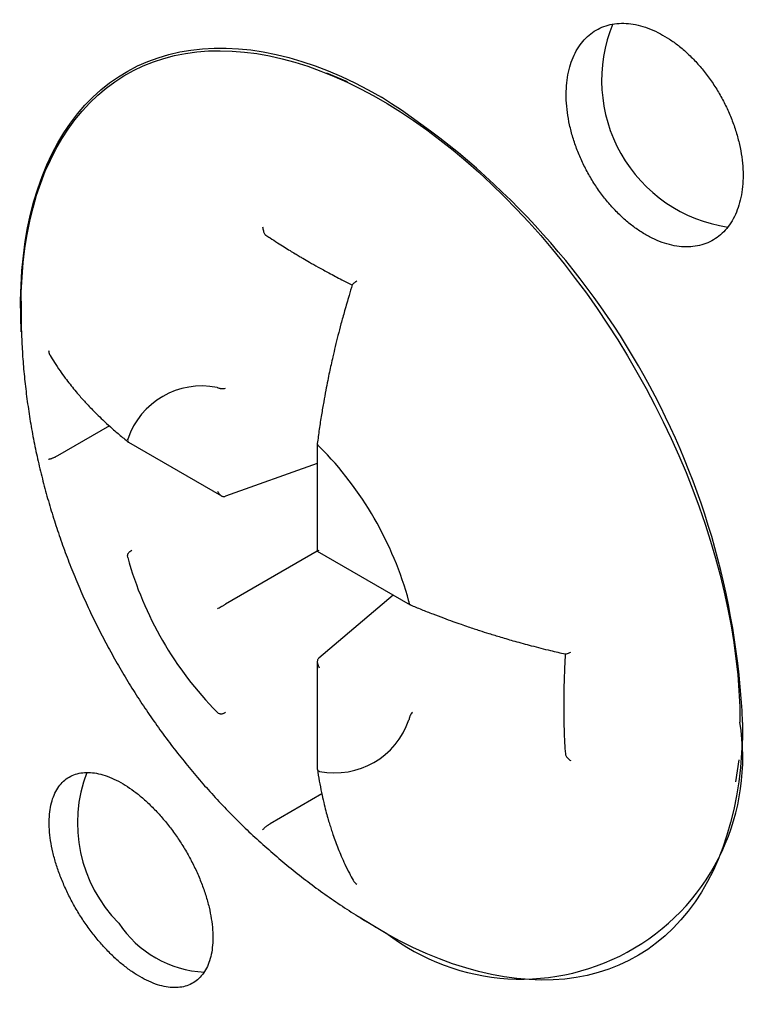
# Model space of a CAD drawing. Header units: millimetres. Extents: x 8 to 820, y 12 to 745.
# Tile 37 of 56: x 757 to 763, y 329 to 337. Entities that reach past the tile are written whole.
import ezdxf

# ---------------------------------------------------------------- set-up
doc = ezdxf.new("R2010")
doc.units = ezdxf.units.MM

msp = doc.modelspace()

# ---------------------------------------------------------------- linework, layer by layer
at = {"color": 7, "linetype": 'Continuous', "lineweight": 30}
for p, q in [((759.8553, 336.3713), (759.6826, 336.4408)), ((758.77, 333.8252), (758.7722, 333.8248)), ((757.8733, 333.5052), (757.4425, 333.2565)), ((758.0255, 333.3936), (758.0263, 333.3957)), ((758.0331, 333.3696), (758.8069, 332.9229)), ((759.604, 333.3565), (759.604, 332.4629)), ((759.6209, 333.3349), (759.6232, 333.3326)), ((757.4425, 333.2565), (757.4261, 333.2484)), ((759.604, 333.1933), (758.8391, 332.9197)), ((759.6041, 332.4627), (758.8391, 332.0211)), ((759.6041, 332.4627), (760.3779, 332.016)), ((758.0263, 332.4105), (758.0255, 332.4136)), ((760.2367, 332.0975), (759.6173, 331.5719)), ((760.3668, 332.0446), (760.3676, 332.0415)), ((759.604, 331.5424), (759.604, 330.6488)), ((758.7722, 331.1202), (758.77, 331.1225)), ((760.3676, 331.0615), (760.3668, 331.0593)), ((763.0882, 330.5415), (763.1144, 330.7258)), ((759.6231, 330.6299), (759.6209, 330.6303)), ((759.6416, 330.4424), (759.2108, 330.1937)), ((759.1956, 330.1836), (759.2108, 330.1937)), ((760.1117, 329.3217), (760.1749, 329.2864))]:
    msp.add_line(p, q, dxfattribs=at)
at = {"color": 7, "linetype": 'Continuous', "lineweight": 30, "flags": 128}
for points in [[(757.1401, 334.2889), (757.1353, 334.4204), (757.1346, 334.5496), (757.138, 334.6763), (757.1456, 334.8004), (757.1573, 334.9217), (757.1731, 335.04), (757.193, 335.1552), (757.2169, 335.2671), (757.2449, 335.3756), (757.2769, 335.4805), (757.3128, 335.5817), (757.3526, 335.679), (757.3962, 335.7724), (757.4436, 335.8615), (757.4947, 335.9465), (757.5494, 336.027), (757.6078, 336.1031), (757.6696, 336.1746), (757.7348, 336.2414), (757.8033, 336.3034), (757.875, 336.3606), (757.9499, 336.4128), (758.0277, 336.46), (758.1085, 336.5022), (758.1921, 336.5392), (758.2783, 336.571), (758.3671, 336.5976), (758.4584, 336.6189), (758.5519, 336.6349), (758.6477, 336.6456), (758.7455, 336.651), (758.8452, 336.651), (758.9467, 336.6457), (759.0499, 336.6351), (759.1545, 336.6191), (759.2605, 336.5979), (759.3677, 336.5714), (759.476, 336.5396), (759.5852, 336.5027), (759.6951, 336.4606), (759.8057, 336.4135), (759.9167, 336.3613), (760.0281, 336.3042), (760.1395, 336.2422)], [(757.1383, 334.5446), (757.14, 334.6201), (757.1461, 334.7441), (757.1563, 334.8653), (757.1706, 334.9837), (757.1889, 335.0991), (757.2112, 335.2112), (757.2375, 335.3201), (757.2678, 335.4254), (757.302, 335.5271), (757.34, 335.6251), (757.3818, 335.7191), (757.4274, 335.8091), (757.4767, 335.895), (757.5296, 335.9765), (757.5861, 336.0537), (757.646, 336.1264), (757.7094, 336.1946), (757.776, 336.258), (757.8459, 336.3166), (757.9188, 336.3705), (757.9948, 336.4193), (758.0737, 336.4632), (758.1555, 336.5021), (758.2399, 336.5358), (758.3269, 336.5644), (758.4163, 336.5879), (758.5081, 336.606), (758.6021, 336.619), (758.6982, 336.6267), (758.7963, 336.6291), (758.8962, 336.6262), (758.9977, 336.6181), (759.1008, 336.6047), (759.2054, 336.5861), (759.3111, 336.5622), (759.418, 336.5332), (759.5259, 336.499), (759.6346, 336.4597), (759.744, 336.4154), (759.8539, 336.366), (759.9641, 336.3118), (760.0747, 336.2527), (760.1852, 336.1889), (760.2957, 336.1204), (760.406, 336.0473), (760.5159, 335.9697), (760.6253, 335.8878), (760.734, 335.8016), (760.8418, 335.7112), (760.9487, 335.6168), (761.0545, 335.5186), (761.159, 335.4165), (761.2621, 335.3109), (761.3637, 335.2017), (761.4636, 335.0893), (761.5616, 334.9737), (761.6577, 334.855), (761.7518, 334.7335), (761.8436, 334.6094), (761.933, 334.4827), (762.02, 334.3536), (762.1044, 334.2224), (762.1861, 334.0892), (762.2651, 333.9542), (762.341, 333.8176), (762.414, 333.6795), (762.4839, 333.5402), (762.5505, 333.3998), (762.6138, 333.2586), (762.6738, 333.1167), (762.7302, 332.9743), (762.7832, 332.8316), (762.8324, 332.6889), (762.878, 332.5462), (762.9199, 332.4039), (762.9579, 332.262), (762.9921, 332.1208), (763.0224, 331.9806), (763.0487, 331.8413), (763.071, 331.7034), (763.0893, 331.5669), (763.1036, 331.432), (763.1138, 331.299), (763.1199, 331.168), (763.1219, 331.0391)], [(763.1448, 331.037), (763.1427, 330.9095), (763.1365, 330.7845), (763.1262, 330.6623), (763.1117, 330.5429), (763.0932, 330.4267), (763.0706, 330.3136), (763.0439, 330.204), (763.0133, 330.0978), (762.9787, 329.9954), (762.9402, 329.8968), (762.8979, 329.8021), (762.8517, 329.7116), (762.8019, 329.6252), (762.7483, 329.5432), (762.6912, 329.4656), (762.6305, 329.3926), (762.5664, 329.3242), (762.499, 329.2605), (762.4283, 329.2017), (762.3545, 329.1479), (762.2776, 329.099), (762.1978, 329.0551), (762.1152, 329.0164), (762.0298, 328.9829), (761.9419, 328.9545), (761.8514, 328.9314), (761.7586, 328.9136), (761.6636, 328.9012), (761.5664, 328.894), (761.4673, 328.8922), (761.3664, 328.8957), (761.2638, 328.9046), (761.1596, 328.9188), (761.0541, 328.9383), (760.9472, 328.963), (760.8393, 328.993), (760.7304, 329.0283), (760.6207, 329.0686), (760.5103, 329.1141), (760.3994, 329.1646), (760.2882, 329.2201), (760.1767, 329.2804), (760.0652, 329.3456), (759.9538, 329.4155), (759.9471, 329.4198)]]:
    msp.add_lwpolyline(points, dxfattribs=at)
at = {"color": 7, "linetype": 'Continuous', "lineweight": 30}
for centre, radius, start, end in [((763.2047, 336.3806), 1.2337, 157.54075, 261.49698), ((756.6304, 330.7461), 6.5208, 2.55709, 57.44291), ((758.6423, 333.1877), 0.6502, 78.67304, 161.33492), ((757.5337, 331.2676), 2.9378, 15.33615, 44.66292), ((760.8595, 333.1875), 2.9378, 195.33615, 224.66292), ((759.7508, 331.2674), 0.6502, 258.67304, 341.33492), ((761.3026, 330.7436), 1.8431, 232.27418, 9.22659), ((758.7913, 330.2005), 1.1839, 159.20241, 224.76242), ((758.7058, 329.8604), 0.9021, 213.17619, 267.39085)]:
    msp.add_arc(centre, radius, start, end, dxfattribs=at)
for points, knots in [([(788.1561, 323.6214), (788.1561, 323.6579), (788.1561, 323.7258), (788.1558, 323.8197), (788.1554, 323.898), (788.1551, 323.9607), (788.1548, 324.0085), (788.1545, 324.0421), (788.1543, 324.0678), (788.1541, 324.0925), (788.1538, 324.1226), (788.1535, 324.1586), (788.153, 324.2006), (788.1523, 324.2617), (788.1514, 324.3379), (788.1501, 324.4248), (788.1487, 324.5132), (788.1471, 324.6016), (788.1454, 324.6891), (788.1437, 324.7689), (788.1419, 324.8489), (788.1398, 324.9371), (788.1371, 325.0382), (788.134, 325.1478), (788.1309, 325.2468), (788.1281, 325.3315), (788.1257, 325.4019), (788.1232, 325.4716), (788.1208, 325.5377), (788.1185, 325.5956), (788.1166, 325.6432), (788.1151, 325.6814), (788.1136, 325.7181), (788.1118, 325.7597), (788.1096, 325.8115), (788.107, 325.8706), (788.104, 325.9357), (788.1008, 326.0039), (788.0973, 326.075), (788.0937, 326.1455), (788.0903, 326.2112), (788.0874, 326.2661), (788.085, 326.309), (788.0832, 326.343), (788.0812, 326.3777), (788.0789, 326.4194), (788.0759, 326.471), (788.0723, 326.5316), (788.0684, 326.5961), (788.0643, 326.6608), (788.0605, 326.7204), (788.0572, 326.7714), (788.0545, 326.8125), (788.0521, 326.8485), (788.0495, 326.8866), (788.0463, 326.9324), (788.0421, 326.9931), (788.0368, 327.0664), (788.0307, 327.1491), (788.0247, 327.229), (788.0189, 327.3044), (788.0135, 327.3713), (788.0089, 327.4289), (788.0047, 327.4799), (788.0004, 327.5315), (787.9945, 327.601), (787.9869, 327.6888), (787.9775, 327.7933), (787.9679, 327.8983), (787.9583, 327.9986), (787.9492, 328.0929), (787.9398, 328.1867), (787.9265, 328.317), (787.9091, 328.4805), (787.8889, 328.6612), (787.8698, 328.8254), (787.8521, 328.9722), (787.8334, 329.122), (787.8134, 329.2776), (787.7962, 329.4063), (787.783, 329.502), (787.7744, 329.5646), (787.7652, 329.6297), (787.7563, 329.6921), (787.7483, 329.7474), (787.7402, 329.8026), (787.7311, 329.8648), (787.7204, 329.936), (787.7095, 330.0079), (787.6977, 330.0838), (787.6842, 330.1705), (787.668, 330.2719), (787.6505, 330.379), (787.633, 330.4846), (787.6139, 330.5968), (787.5929, 330.7178), (787.5701, 330.846), (787.547, 330.9732), (787.5273, 331.0792), (787.5108, 331.1665), (787.4982, 331.2324), (787.4859, 331.2956), (787.4737, 331.3582), (787.4603, 331.4258), (787.4443, 331.5055), (787.4276, 331.588), (787.4102, 331.6724), (787.3922, 331.7582), (787.3739, 331.8446), (787.3575, 331.921), (787.342, 331.992), (787.3247, 332.0706), (787.305, 332.159), (787.2853, 332.2461), (787.2655, 332.3324), (787.2448, 332.4214), (787.2236, 332.5109), (787.2046, 332.5904), (787.1905, 332.6489), (787.1799, 332.6921), (787.1711, 332.7283), (787.1604, 332.7715), (787.1492, 332.8167), (787.1389, 332.858), (787.1301, 332.8927), (787.1213, 332.9276), (787.1107, 332.9694), (787.0974, 333.0216), (787.0828, 333.078), (787.0686, 333.1326), (787.0514, 333.1984), (787.0297, 333.2803), (787.0035, 333.3778), (786.9773, 333.4741), (786.9488, 333.5775), (786.916, 333.6944), (786.8825, 333.8117), (786.8503, 333.9228), (786.8185, 334.031), (786.7861, 334.1396), (786.7503, 334.2576), (786.7171, 334.3655), (786.6863, 334.4642), (786.6603, 334.5464), (786.634, 334.6289), (786.6051, 334.7186), (786.5766, 334.8056), (786.5544, 334.873), (786.538, 334.9223), (786.5249, 334.9616), (786.5095, 335.0073), (786.4914, 335.0609), (786.4728, 335.1156), (786.4564, 335.1635), (786.4435, 335.2009), (786.4328, 335.2319), (786.4229, 335.2602), (786.4123, 335.2906), (786.4, 335.3258), (786.385, 335.3686), (786.368, 335.4167), (786.351, 335.4645), (786.3352, 335.5085), (786.3209, 335.5484), (786.3068, 335.5873), (786.2921, 335.6278), (786.2749, 335.6751), (786.2542, 335.7314), (786.2322, 335.7908), (786.212, 335.8452), (786.1949, 335.8907), (786.1797, 335.931), (786.164, 335.9727), (786.1459, 336.0203), (786.1249, 336.0751), (786.103, 336.1319), (786.081, 336.1887), (786.06, 336.2424), (786.0391, 336.2959), (786.0174, 336.3507), (785.9937, 336.4103), (785.9672, 336.4764), (785.9393, 336.5454), (785.9135, 336.6089), (785.8908, 336.6642), (785.8709, 336.7126), (785.8503, 336.7623), (785.8268, 336.8186), (785.8005, 336.8813), (785.7708, 336.9515), (785.7407, 337.0222), (785.7112, 337.0909), (785.6839, 337.154), (785.6556, 337.219), (785.6236, 337.2918), (785.5888, 337.3705), (785.554, 337.4484), (785.5226, 337.5182), (785.4941, 337.581), (785.4673, 337.6398), (785.4384, 337.7026), (785.4054, 337.7741), (785.3672, 337.8561), (785.3267, 337.942), (785.2877, 338.0242), (785.2524, 338.098), (785.2198, 338.1656), (785.1882, 338.2307), (785.1573, 338.2939), (785.1252, 338.3592), (785.091, 338.4281), (785.0543, 338.5018), (785.0183, 338.5733), (784.985, 338.6391), (784.9546, 338.6987), (784.9252, 338.756), (784.8956, 338.8134), (784.8653, 338.8719), (784.8344, 338.9311), (784.8006, 338.9955), (784.7558, 339.0802), (784.7013, 339.1822), (784.6417, 339.2924), (784.5869, 339.3927), (784.5358, 339.4854), (784.4863, 339.5744), (784.4401, 339.6567), (784.3956, 339.7354), (784.3509, 339.8137), (784.3021, 339.8985), (784.2517, 339.9854), (784.2032, 340.0682), (784.1588, 340.1434), (784.1181, 340.212), (784.0709, 340.2909), (784.0155, 340.3826), (783.9509, 340.4885), (783.8814, 340.6012), (783.8005, 340.7308), (783.7109, 340.8726), (783.62, 341.0139), (783.5342, 341.1458), (783.4512, 341.2716), (783.368, 341.3961), (783.282, 341.5232), (783.2044, 341.6363), (783.133, 341.7394), (783.0696, 341.8301), (783.0066, 341.9192), (782.9486, 342.0006), (782.9048, 342.0617), (782.8707, 342.1089), (782.8409, 342.1501), (782.8068, 342.1968), (782.7736, 342.2423), (782.7451, 342.2811), (782.7215, 342.313), (782.6994, 342.3429), (782.6739, 342.3773), (782.6434, 342.4183), (782.6098, 342.4631), (782.5777, 342.5058), (782.5501, 342.5423), (782.5257, 342.5746), (782.5025, 342.6052), (782.4769, 342.6387), (782.4476, 342.677), (782.4165, 342.7174), (782.3875, 342.755), (782.3607, 342.7896), (782.3338, 342.8242), (782.3019, 342.8651), (782.2652, 342.912), (782.2255, 342.9624), (782.1884, 343.0091), (782.1572, 343.0484), (782.1291, 343.0835), (782.0983, 343.1219), (782.0643, 343.1642), (782.0293, 343.2074), (781.9981, 343.2458), (781.9712, 343.2789), (781.944, 343.312), (781.9134, 343.3493), (781.8748, 343.3961), (781.8337, 343.4457), (781.7947, 343.4925), (781.7607, 343.5331), (781.7232, 343.5777), (781.6838, 343.6242), (781.6465, 343.6682), (781.617, 343.7028), (781.5912, 343.7328), (781.5649, 343.7635), (781.5343, 343.7989), (781.4977, 343.8412), (781.4592, 343.8855), (781.423, 343.9269), (781.3902, 343.9643), (781.3552, 344.004), (781.3136, 344.051), (781.2718, 344.0979), (781.2355, 344.1385), (781.2064, 344.1708), (781.1749, 344.2059), (781.1355, 344.2494), (781.0922, 344.2969), (781.0521, 344.3408), (781.0176, 344.3783), (780.9814, 344.4176), (780.9404, 344.4618), (780.897, 344.5083), (780.8579, 344.55), (780.8235, 344.5866), (780.7896, 344.6225), (780.7505, 344.6637), (780.7093, 344.7069), (780.6718, 344.746), (780.6409, 344.7782), (780.5969, 344.8237), (780.5386, 344.8837), (780.4698, 344.9539), (780.399, 345.0256), (780.3281, 345.0968), (780.2544, 345.1701), (780.1818, 345.2418), (780.1207, 345.3015), (780.0742, 345.3466), (780.0462, 345.3738), (780.0167, 345.4023), (779.9825, 345.4351), (779.9449, 345.4711), (779.9086, 345.5057), (779.8784, 345.5343), (779.8536, 345.5578), (779.8295, 345.5806), (779.8012, 345.6072), (779.7676, 345.6387), (779.7325, 345.6715), (779.6991, 345.7025), (779.6694, 345.7301), (779.6383, 345.7587), (779.601, 345.793), (779.5583, 345.8321), (779.5152, 345.8713), (779.4781, 345.905), (779.4453, 345.9346), (779.411, 345.9654), (779.3728, 345.9996), (779.3324, 346.0357), (779.295, 346.0688), (779.2621, 346.0979), (779.2305, 346.1257), (779.1959, 346.1561), (779.1559, 346.191), (779.1152, 346.2264), (779.0786, 346.258), (779.0467, 346.2854), (779.0182, 346.3099), (778.9878, 346.336), (778.9545, 346.3643), (778.9197, 346.3939), (778.8886, 346.4202), (778.8639, 346.441), (778.8414, 346.4599), (778.8163, 346.4809), (778.7825, 346.5092), (778.7411, 346.5437), (778.6981, 346.5792), (778.6607, 346.6101), (778.6275, 346.6373), (778.5892, 346.6687), (778.543, 346.7062), (778.494, 346.7459), (778.4494, 346.7817), (778.4091, 346.814), (778.3661, 346.8482), (778.3178, 346.8865), (778.2685, 346.9253), (778.2243, 346.96), (778.1834, 346.9919), (778.1294, 347.0338), (778.0661, 347.0825), (778, 347.133), (777.935, 347.1823), (777.8677, 347.233), (777.8007, 347.283), (777.7473, 347.3226), (777.7, 347.3574), (777.6543, 347.3909), (777.6082, 347.4245), (777.5682, 347.4535), (777.5321, 347.4796), (777.4941, 347.5069), (777.4507, 347.538), (777.4038, 347.5713), (777.3602, 347.6022), (777.3217, 347.6293), (777.286, 347.6544), (777.2452, 347.6828), (777.1977, 347.7158), (777.1508, 347.7482), (777.111, 347.7756), (777.0788, 347.7976), (777.0447, 347.8208), (777.0013, 347.8502), (776.9518, 347.8836), (776.9028, 347.9164), (776.8611, 347.9442), (776.8206, 347.9711), (776.7749, 348.0013), (776.7224, 348.0358), (776.6697, 348.0701), (776.6232, 348.1002), (776.5849, 348.1249), (776.5476, 348.1488), (776.5071, 348.1747), (776.463, 348.2027), (776.4215, 348.2289), (776.3839, 348.2525), (776.3466, 348.2759), (776.3007, 348.3045), (776.2477, 348.3373), (776.192, 348.3715), (776.1424, 348.4018), (776.0976, 348.429), (776.0511, 348.4571), (775.9959, 348.4902), (775.9402, 348.5233), (775.8913, 348.5523), (775.8519, 348.5755), (775.8104, 348.5998), (775.7597, 348.6293), (775.7018, 348.6628), (775.6461, 348.6947), (775.5971, 348.7226), (775.5521, 348.7481), (775.5005, 348.7772), (775.429, 348.8172), (775.3481, 348.8619), (775.2643, 348.9078), (775.1852, 348.9506), (775.1075, 348.9922), (775.0298, 349.0335), (774.952, 349.0743), (774.8749, 349.1144), (774.784, 349.1611), (774.6749, 349.2165), (774.5441, 349.2818), (774.4058, 349.3495), (774.2336, 349.4322), (774.0361, 349.5246), (773.8179, 349.6234), (773.6091, 349.7152), (773.404, 349.8025), (773.2266, 349.8759), (773.0743, 349.9372), (772.9443, 349.9886), (772.8076, 350.0415), (772.6702, 350.0935), (772.539, 350.142), (772.4163, 350.1864), (772.2992, 350.228), (772.1833, 350.2684), (772.068, 350.3077), (771.9504, 350.347), (771.8237, 350.3885), (771.6865, 350.4323), (771.5445, 350.4765), (771.4179, 350.5148), (771.3092, 350.547), (771.2159, 350.5741), (771.1245, 350.6002), (771.0328, 350.6259), (770.9391, 350.6516), (770.841, 350.6781), (770.7346, 350.7061), (770.622, 350.7351), (770.5103, 350.7631), (770.4062, 350.7886), (770.3099, 350.8116), (770.2251, 350.8314), (770.1478, 350.8492), (770.0768, 350.8652), (770.0026, 350.8816), (769.9211, 350.8994), (769.8234, 350.9201), (769.7156, 350.9424), (769.606, 350.9644), (769.5064, 350.9837), (769.4137, 351.0013), (769.3233, 351.018), (769.2272, 351.0352), (769.131, 351.052), (769.0341, 351.0684), (768.9433, 351.0833), (768.8565, 351.0971), (768.7773, 351.1093), (768.7043, 351.1203), (768.6347, 351.1305), (768.565, 351.1405), (768.4902, 351.1509), (768.4013, 351.1629), (768.2995, 351.1761), (768.1947, 351.1891), (768.0991, 351.2005), (768.0131, 351.2103), (767.9304, 351.2193), (767.8443, 351.2284), (767.749, 351.238), (767.6454, 351.2479), (767.5415, 351.2572), (767.4459, 351.2652), (767.3602, 351.2721), (767.278, 351.2783), (767.1936, 351.2843), (767.1014, 351.2904), (767.0049, 351.2964), (766.9097, 351.3017), (766.8235, 351.3062), (766.746, 351.3099), (766.6751, 351.313), (766.6032, 351.3159), (766.5264, 351.3187), (766.4411, 351.3214), (766.3557, 351.3238), (766.2782, 351.3256), (766.2108, 351.3269), (766.1507, 351.3279), (766.0919, 351.3287), (766.0305, 351.3294), (765.9603, 351.3299), (765.8829, 351.3302), (765.8045, 351.3301), (765.727, 351.3297), (765.6527, 351.3291), (765.5781, 351.3282), (765.4993, 351.3269), (765.41, 351.3251), (765.3132, 351.3227), (765.2257, 351.32), (765.1536, 351.3175), (765.0946, 351.3153), (765.0374, 351.313), (764.9743, 351.3103), (764.9027, 351.307), (764.8254, 351.3031), (764.7495, 351.2989), (764.6808, 351.2949), (764.6195, 351.2912), (764.563, 351.2875), (764.5032, 351.2835), (764.4355, 351.2787), (764.3614, 351.2733), (764.2881, 351.2675), (764.2215, 351.2621), (764.1624, 351.2571), (764.1076, 351.2523), (764.0529, 351.2474), (763.9916, 351.2417), (763.9202, 351.2348), (763.8437, 351.2271), (763.772, 351.2197), (763.711, 351.2131), (763.6571, 351.2072), (763.6009, 351.2008), (763.5373, 351.1934), (763.4653, 351.1848), (763.3897, 351.1755), (763.318, 351.1664), (763.2542, 351.1581), (763.1997, 351.1508), (763.1485, 351.1438), (763.0929, 351.1361), (763.0272, 351.1268), (762.957, 351.1166), (762.892, 351.1069), (762.8377, 351.0987), (762.7888, 351.0911), (762.7369, 351.083), (762.6758, 351.0732), (762.6067, 351.062), (762.5355, 351.0501), (762.4685, 351.0387), (762.4078, 351.0281), (762.3488, 351.0177), (762.2868, 351.0066), (762.2184, 350.9941), (762.1451, 350.9804), (762.0752, 350.9671), (762.0133, 350.9551), (761.958, 350.9443), (761.9018, 350.9331), (761.8394, 350.9204), (761.7707, 350.9063), (761.7017, 350.8919), (761.6387, 350.8785), (761.5825, 350.8663), (761.5274, 350.8543), (761.4673, 350.841), (761.4004, 350.826), (761.3321, 350.8103), (761.2689, 350.7957), (761.1762, 350.7739), (761.0457, 350.7426), (760.8908, 350.704), (760.7293, 350.6625), (760.5618, 350.6181), (760.3855, 350.5697), (760.2377, 350.5277), (760.1295, 350.4963), (760.0517, 350.4734), (759.9865, 350.4539), (759.9248, 350.4353), (759.8513, 350.4129), (759.777, 350.3899), (759.7104, 350.3691), (759.6626, 350.354), (759.6195, 350.3403), (759.5746, 350.3259), (759.525, 350.3098), (759.4721, 350.2926), (759.4145, 350.2737), (759.357, 350.2546), (759.3, 350.2355), (759.2401, 350.2153), (759.177, 350.1938), (759.1146, 350.1723), (759.0634, 350.1545), (759.0205, 350.1395), (758.9811, 350.1256), (758.9405, 350.1112), (758.8953, 350.0951), (758.844, 350.0766), (758.7884, 350.0565), (758.7347, 350.0369), (758.6877, 350.0196), (758.6432, 350.0032), (758.5939, 349.9848), (758.5381, 349.9638), (758.4822, 349.9427), (758.4329, 349.9239), (758.3898, 349.9073), (758.3493, 349.8917), (758.3057, 349.8747), (758.2555, 349.8551), (758.1974, 349.8322), (758.1385, 349.8088), (758.0863, 349.7879), (758.0424, 349.7702), (757.9997, 349.7529), (757.9517, 349.7334), (757.9004, 349.7123), (757.8521, 349.6923), (757.8119, 349.6756), (757.7698, 349.658), (757.7191, 349.6367), (757.6517, 349.6082), (757.574, 349.575), (757.4934, 349.5401), (757.4218, 349.5088), (757.3624, 349.4827), (757.3085, 349.4588), (757.2512, 349.4333), (757.1709, 349.3971), (757.0805, 349.3561), (756.9703, 349.3053), (756.8669, 349.2571), (756.7584, 349.2058), (756.6516, 349.1547), (756.5599, 349.1102), (756.4788, 349.0705), (756.4106, 349.0368), (756.3384, 349.0009), (756.2704, 348.9667), (756.2097, 348.9361), (756.1558, 348.9086), (756.1042, 348.8822), (756.0531, 348.8559), (755.9975, 348.8271), (755.9425, 348.7985), (755.8935, 348.7727), (755.8529, 348.7514), (755.8099, 348.7286), (755.7591, 348.7016), (755.7033, 348.6717), (755.6483, 348.6421), (755.5929, 348.6121), (755.5325, 348.5792), (755.4708, 348.5453), (755.409, 348.5112), (755.3456, 348.4759), (755.2915, 348.4456), (755.2467, 348.4204), (755.2084, 348.3987), (755.16, 348.3712), (755.099, 348.3364), (755.0542, 348.3106), (755.0297, 348.2965)], [0, 0, 0, 0, 0.002309, 0.00429, 0.005944, 0.007272, 0.008275, 0.008979, 0.009404, 0.009912, 0.010548, 0.011311, 0.012201, 0.013218, 0.015201, 0.017051, 0.018763, 0.020841, 0.022698, 0.024361, 0.025949, 0.027824, 0.030012, 0.032436, 0.034863, 0.036381, 0.037895, 0.039404, 0.04088, 0.042168, 0.043153, 0.043962, 0.044645, 0.045525, 0.046658, 0.047993, 0.049357, 0.050878, 0.052419, 0.053981, 0.055458, 0.056701, 0.057558, 0.058253, 0.058918, 0.059821, 0.060971, 0.062284, 0.063773, 0.065185, 0.066518, 0.067672, 0.068527, 0.069214, 0.070026, 0.071026, 0.072213, 0.074009, 0.075834, 0.07765, 0.079262, 0.080802, 0.082058, 0.083059, 0.084166, 0.085459, 0.087645, 0.089961, 0.092365, 0.094599, 0.096612, 0.098615, 0.100826, 0.105265, 0.109479, 0.11286, 0.116226, 0.119275, 0.122881, 0.126631, 0.1279, 0.129298, 0.130824, 0.132267, 0.133489, 0.134541, 0.13597, 0.137665, 0.139328, 0.140804, 0.142776, 0.145154, 0.147628, 0.149991, 0.15227, 0.155195, 0.158151, 0.160918, 0.163784, 0.165302, 0.166814, 0.16824, 0.169571, 0.171046, 0.172802, 0.174957, 0.176627, 0.17851, 0.180755, 0.182468, 0.183681, 0.185553, 0.187782, 0.189661, 0.191452, 0.193616, 0.195677, 0.197509, 0.198997, 0.19963, 0.200435, 0.201437, 0.202551, 0.203492, 0.204237, 0.204898, 0.20585, 0.207053, 0.208426, 0.209667, 0.210746, 0.212876, 0.215197, 0.217337, 0.219386, 0.222179, 0.22522, 0.22731, 0.229682, 0.232507, 0.234643, 0.237638, 0.239772, 0.24131, 0.243169, 0.245328, 0.247355, 0.249032, 0.249872, 0.25067, 0.25167, 0.252945, 0.254283, 0.255359, 0.256174, 0.256807, 0.257442, 0.258084, 0.25885, 0.259808, 0.260959, 0.262091, 0.263022, 0.263927, 0.264773, 0.265635, 0.266654, 0.267947, 0.269419, 0.270651, 0.271603, 0.272481, 0.273365, 0.274397, 0.275676, 0.277043, 0.278222, 0.279495, 0.280654, 0.2818, 0.28315, 0.284666, 0.286262, 0.287783, 0.288934, 0.289978, 0.291031, 0.292269, 0.293755, 0.29524, 0.29698, 0.298499, 0.29985, 0.301217, 0.302857, 0.304733, 0.306492, 0.308086, 0.309419, 0.310704, 0.312028, 0.31363, 0.315502, 0.317525, 0.319394, 0.321017, 0.322476, 0.323934, 0.325384, 0.326715, 0.328323, 0.330014, 0.33167, 0.333143, 0.334449, 0.335687, 0.337009, 0.33833, 0.339638, 0.341016, 0.342691, 0.345381, 0.347934, 0.350187, 0.352207, 0.354256, 0.356265, 0.35783, 0.359644, 0.361633, 0.363654, 0.365613, 0.367337, 0.368839, 0.370345, 0.372786, 0.375192, 0.377683, 0.380619, 0.384224, 0.387578, 0.390539, 0.39348, 0.39644, 0.399353, 0.402434, 0.404526, 0.406694, 0.408906, 0.410906, 0.412524, 0.41329, 0.414314, 0.415485, 0.416655, 0.417579, 0.418288, 0.418979, 0.419744, 0.420774, 0.421952, 0.422997, 0.42388, 0.424609, 0.425347, 0.426108, 0.427051, 0.428142, 0.429067, 0.429802, 0.430675, 0.43162, 0.432814, 0.434106, 0.435289, 0.436218, 0.437068, 0.437906, 0.439054, 0.440202, 0.441115, 0.441908, 0.442659, 0.443585, 0.444684, 0.446156, 0.447289, 0.448195, 0.449199, 0.450641, 0.451697, 0.452514, 0.453249, 0.453975, 0.454868, 0.455924, 0.457158, 0.458214, 0.45907, 0.460029, 0.461252, 0.462655, 0.463619, 0.464372, 0.465148, 0.466314, 0.46773, 0.468816, 0.469711, 0.470638, 0.471869, 0.473151, 0.474268, 0.475131, 0.476015, 0.477084, 0.478367, 0.479414, 0.480169, 0.480909, 0.483017, 0.484934, 0.48649, 0.488775, 0.490616, 0.492406, 0.494585, 0.495384, 0.49608, 0.496846, 0.497719, 0.498764, 0.499772, 0.500539, 0.501139, 0.501735, 0.502421, 0.503333, 0.504343, 0.505142, 0.50591, 0.506638, 0.507534, 0.508772, 0.509911, 0.510828, 0.511602, 0.512406, 0.513436, 0.514493, 0.515468, 0.516256, 0.51697, 0.517842, 0.518857, 0.519964, 0.520884, 0.521583, 0.522333, 0.523005, 0.523841, 0.524796, 0.525575, 0.526135, 0.526618, 0.527232, 0.527975, 0.529098, 0.530267, 0.53111, 0.531831, 0.532682, 0.533895, 0.535177, 0.536229, 0.537108, 0.538089, 0.539317, 0.540564, 0.541602, 0.542469, 0.543499, 0.545442, 0.546937, 0.548177, 0.55003, 0.551659, 0.552868, 0.553762, 0.55495, 0.556047, 0.55696, 0.55772, 0.558547, 0.559584, 0.560708, 0.561773, 0.562581, 0.563341, 0.564219, 0.565365, 0.566583, 0.567411, 0.56807, 0.568768, 0.569723, 0.571006, 0.572111, 0.573018, 0.573812, 0.574851, 0.576077, 0.577311, 0.578318, 0.579192, 0.579904, 0.580791, 0.581882, 0.582826, 0.583536, 0.584362, 0.585287, 0.586561, 0.587845, 0.588941, 0.58981, 0.590772, 0.591981, 0.593405, 0.594393, 0.595159, 0.595957, 0.597088, 0.598427, 0.599688, 0.600655, 0.601575, 0.602642, 0.604073, 0.606031, 0.607765, 0.609406, 0.611043, 0.612678, 0.614312, 0.615934, 0.617516, 0.620005, 0.622751, 0.625652, 0.628572, 0.633378, 0.637772, 0.641884, 0.64605, 0.65015, 0.652545, 0.655163, 0.657913, 0.660676, 0.663315, 0.665671, 0.667918, 0.67021, 0.672475, 0.674678, 0.677088, 0.679871, 0.682665, 0.685331, 0.68721, 0.688948, 0.690719, 0.692483, 0.694232, 0.696077, 0.698138, 0.700347, 0.702519, 0.704529, 0.706289, 0.708011, 0.709358, 0.710688, 0.712047, 0.713572, 0.715321, 0.717586, 0.719678, 0.721525, 0.723212, 0.724917, 0.726625, 0.728628, 0.730338, 0.732078, 0.733731, 0.735214, 0.736528, 0.737825, 0.739115, 0.740435, 0.742017, 0.744093, 0.74613, 0.747871, 0.749436, 0.750931, 0.752484, 0.754241, 0.756244, 0.758253, 0.76003, 0.761558, 0.763024, 0.764603, 0.766255, 0.768148, 0.769963, 0.771545, 0.772935, 0.774267, 0.775483, 0.776925, 0.77853, 0.780217, 0.781659, 0.782832, 0.783954, 0.784993, 0.786092, 0.787363, 0.788887, 0.790384, 0.791711, 0.793188, 0.794506, 0.79585, 0.797553, 0.799464, 0.801222, 0.80242, 0.803465, 0.80449, 0.805597, 0.806969, 0.808466, 0.809891, 0.811184, 0.812282, 0.813298, 0.814329, 0.815603, 0.817065, 0.818453, 0.819685, 0.820775, 0.821739, 0.822739, 0.823824, 0.825153, 0.826724, 0.828087, 0.829153, 0.830132, 0.831095, 0.832292, 0.833685, 0.83512, 0.836524, 0.837694, 0.838691, 0.839579, 0.84056, 0.841806, 0.843265, 0.844503, 0.845454, 0.846315, 0.847246, 0.848359, 0.849751, 0.851137, 0.852373, 0.853533, 0.854554, 0.855686, 0.857026, 0.85843, 0.859835, 0.860978, 0.861931, 0.862972, 0.864161, 0.86547, 0.86687, 0.868082, 0.869049, 0.870063, 0.871208, 0.872475, 0.873871, 0.875107, 0.876076, 0.879165, 0.882568, 0.884962, 0.888422, 0.892211, 0.89513, 0.896954, 0.898482, 0.899644, 0.900736, 0.902062, 0.903918, 0.905063, 0.905942, 0.906703, 0.907579, 0.908567, 0.909602, 0.91067, 0.911937, 0.91297, 0.914013, 0.91545, 0.916679, 0.917683, 0.918464, 0.919207, 0.920003, 0.920861, 0.921872, 0.92304, 0.924153, 0.925053, 0.925821, 0.926784, 0.927975, 0.929136, 0.930103, 0.930907, 0.931703, 0.932515, 0.933509, 0.934698, 0.935988, 0.93703, 0.937826, 0.938617, 0.93959, 0.94071, 0.941699, 0.942496, 0.943129, 0.944231, 0.945556, 0.947198, 0.948927, 0.950439, 0.951539, 0.952531, 0.953714, 0.955027, 0.957426, 0.959228, 0.961769, 0.963773, 0.965884, 0.968351, 0.969447, 0.970898, 0.97258, 0.973926, 0.975128, 0.976356, 0.977288, 0.978352, 0.979547, 0.98077, 0.981798, 0.982622, 0.983314, 0.984503, 0.985821, 0.986828, 0.987975, 0.989326, 0.990648, 0.991882, 0.993242, 0.994685, 0.995334, 0.996098, 0.997129, 0.99843, 1, 1, 1, 1]), ([(762.4596, 336.7704), (762.432, 336.784), (762.3768, 336.8114), (762.2942, 336.8383), (762.2133, 336.8547), (762.1349, 336.8589), (762.06, 336.8515), (761.9894, 336.8325), (761.9243, 336.8018), (761.8652, 336.7602), (761.813, 336.7081), (761.7685, 336.6458), (761.732, 336.5745), (761.704, 336.495), (761.6853, 336.408), (761.6757, 336.3151), (761.6753, 336.2172), (761.6846, 336.1156), (761.7029, 336.0116), (761.7301, 335.9066), (761.7662, 335.8019), (761.8103, 335.6989), (761.862, 335.5988), (761.9206, 335.503), (761.9854, 335.4125), (762.0554, 335.3285), (762.13, 335.2522), (762.208, 335.1843), (762.2886, 335.1257), (762.3707, 335.0773), (762.4533, 335.0395), (762.5355, 335.0126), (762.6161, 334.9976), (762.6941, 334.994), (762.7688, 335.002), (762.8389, 335.022), (762.9037, 335.0533), (762.9624, 335.0955), (763.014, 335.1485), (763.0581, 335.2112), (763.0941, 335.283), (763.1213, 335.3632), (763.1396, 335.4505), (763.1487, 335.5438), (763.1482, 335.642), (763.1385, 335.7438), (763.1197, 335.8478), (763.0917, 335.9529), (763.0552, 336.0575), (763.0107, 336.1604), (762.9584, 336.2602), (762.8994, 336.3557), (762.8344, 336.4459), (762.7639, 336.5293), (762.6892, 336.6052), (762.6127, 336.6709), (762.536, 336.7269), (762.485, 336.7559), (762.4596, 336.7704)], [0, 0, 0, 0, 0.017879, 0.035815, 0.053693, 0.07157, 0.089504, 0.107381, 0.125296, 0.143267, 0.161182, 0.179134, 0.197143, 0.215094, 0.233051, 0.251064, 0.269021, 0.286948, 0.304933, 0.322859, 0.340736, 0.35867, 0.376547, 0.394375, 0.412259, 0.430086, 0.447887, 0.465745, 0.483546, 0.501354, 0.519219, 0.537028, 0.554874, 0.572778, 0.590625, 0.608524, 0.626479, 0.644378, 0.662321, 0.680321, 0.698264, 0.716223, 0.734239, 0.752198, 0.770137, 0.788134, 0.806074, 0.823967, 0.841919, 0.859812, 0.877653, 0.895552, 0.913393, 0.931199, 0.949061, 0.966867, 0.983433, 1, 1, 1, 1]), ([(759.1487, 335.1618), (759.1502, 335.1505), (759.1528, 335.131), (759.1616, 335.1088), (759.1698, 335.098), (759.1737, 335.0956), (759.1751, 335.0948)], [0, 0, 0, 0, 0.457696, 0.792065, 0.929522, 1, 1, 1, 1]), ([(759.175, 335.0946), (759.1867, 335.0867), (759.2188, 335.0651), (759.27, 335.0319), (759.3257, 334.9966), (759.3746, 334.9663), (759.4163, 334.941), (759.4518, 334.9197), (759.4917, 334.8962), (759.5442, 334.8658), (759.6163, 334.825), (759.7059, 334.7761), (759.8005, 334.7261), (759.8667, 334.6931), (759.8959, 334.6785)], [0, 0, 0, 0, 0.053645, 0.146224, 0.227819, 0.298379, 0.357871, 0.40628, 0.448926, 0.52595, 0.624773, 0.745255, 0.887305, 1, 1, 1, 1]), ([(759.8954, 334.6793), (759.8862, 334.6498), (759.8639, 334.5781), (759.8326, 334.4697), (759.8022, 334.359), (759.7764, 334.2602), (759.7537, 334.1686), (759.7346, 334.0875), (759.7185, 334.0158), (759.7044, 333.9507), (759.6897, 333.8796), (759.6735, 333.7975), (759.656, 333.7022), (759.6377, 333.5939), (759.6197, 333.4774), (759.6094, 333.3977), (759.6042, 333.3579)], [0, 0, 0, 0, 0.065702, 0.159805, 0.241848, 0.313125, 0.381254, 0.447485, 0.49591, 0.543136, 0.594988, 0.65731, 0.730054, 0.813176, 0.906636, 1, 1, 1, 1]), ([(759.9318, 334.7098), (759.9237, 334.7039), (759.9097, 334.6939), (759.8982, 334.6839), (759.8948, 334.6799), (759.8952, 334.6794), (759.8952, 334.6794)], [0, 0, 0, 0, 0.488281, 0.845672, 0.992592, 1, 1, 1, 1]), ([(757.1387, 334.5438), (757.1382, 334.5002), (757.1373, 334.4016), (757.1416, 334.2478), (757.1506, 334.0823), (757.1647, 333.9165), (757.1837, 333.7504), (757.2077, 333.5842), (757.2366, 333.418), (757.2705, 333.252), (757.3092, 333.0864), (757.3529, 332.9214), (757.4015, 332.7571), (757.4549, 332.5937), (757.513, 332.4314), (757.5759, 332.2704), (757.6435, 332.1108), (757.7156, 331.9529), (757.7923, 331.7967), (757.8736, 331.6425), (757.9592, 331.4903), (758.0493, 331.3403), (758.1438, 331.1925), (758.2426, 331.0473), (758.3457, 330.9045), (758.453, 330.7645), (758.5646, 330.6274), (758.6802, 330.4934), (758.7999, 330.3626), (758.9235, 330.2353), (759.0509, 330.1117), (759.182, 329.9919), (759.3165, 329.8763), (759.4543, 329.7649), (759.5953, 329.658), (759.7391, 329.5558), (759.8858, 329.4583), (760.0103, 329.3809), (760.0862, 329.3366), (760.1117, 329.3217)], [0, 0, 0, 0, 0.020851, 0.047151, 0.07356, 0.10008, 0.126712, 0.153456, 0.180309, 0.207268, 0.234327, 0.261477, 0.288711, 0.316021, 0.343397, 0.370833, 0.398321, 0.425859, 0.453443, 0.481077, 0.508762, 0.536501, 0.5643, 0.59216, 0.620084, 0.648075, 0.676131, 0.704248, 0.732417, 0.760626, 0.788863, 0.817111, 0.845354, 0.873575, 0.901757, 0.929884, 0.957945, 0.985928, 1, 1, 1, 1]), ([(757.3667, 334.1328), (757.3688, 334.1219), (757.3715, 334.1074), (757.3798, 334.0948), (757.3819, 334.0917)], [0, 0, 0, 0, 0.7569102, 1, 1, 1, 1]), ([(757.3814, 334.0914), (757.3926, 334.0723), (757.4178, 334.0298), (757.4597, 333.9673), (757.5033, 333.9065), (757.5447, 333.8526), (757.5851, 333.8028), (757.6226, 333.7588), (757.657, 333.7201), (757.6892, 333.6851), (757.7256, 333.6469), (757.7689, 333.6031), (757.8214, 333.5524), (757.8839, 333.4951), (757.9541, 333.4336), (758.0055, 333.3919), (758.0312, 333.371)], [0, 0, 0, 0, 0.075484, 0.168597, 0.249792, 0.320336, 0.387752, 0.45329, 0.50121, 0.547944, 0.599231, 0.660875, 0.732827, 0.815037, 0.907462, 1, 1, 1, 1]), ([(758.7723, 333.8245), (758.7773, 333.8227), (758.7845, 333.8202), (758.7961, 333.8178), (758.8046, 333.8167), (758.8133, 333.8162), (758.8256, 333.8165), (758.8336, 333.8178), (758.8391, 333.8187)], [0, 0, 0, 0, 0.265216, 0.381301, 0.492334, 0.604217, 0.722945, 1, 1, 1, 1]), ([(758.0257, 333.3934), (758.0253, 333.3884), (758.0246, 333.3813), (758.0279, 333.3742), (758.0305, 333.371), (758.0327, 333.37), (758.0332, 333.3698)], [0, 0, 0, 0, 0.507769, 0.72962, 0.941658, 1, 1, 1, 1]), ([(759.6043, 333.3578), (759.6041, 333.357), (759.6037, 333.3549), (759.6053, 333.3507), (759.6099, 333.3437), (759.6163, 333.3384), (759.6208, 333.3347)], [0, 0, 0, 0, 0.1208561, 0.3191233, 0.526413, 1, 1, 1, 1]), ([(757.3667, 333.2285), (757.3693, 333.2288), (757.3737, 333.2293), (757.3852, 333.2327), (757.3968, 333.2368), (757.406, 333.2402), (757.4161, 333.2442), (757.4227, 333.2469), (757.4261, 333.2484)], [0, 0, 0, 0, 0.3379737, 0.5848794, 0.6863809, 0.7832807, 0.8850795, 1, 1, 1, 1]), ([(758.7723, 332.9624), (758.7773, 332.9543), (758.7864, 332.9398), (758.8013, 332.9257), (758.8132, 332.9195), (758.8219, 332.9173), (758.8308, 332.9173), (758.8363, 332.9189), (758.8391, 332.9197)], [0, 0, 0, 0, 0.308903, 0.55627, 0.666112, 0.773009, 0.882564, 1, 1, 1, 1]), ([(758.0257, 332.4136), (758.0253, 332.4196), (758.0247, 332.4282), (758.0278, 332.4399), (758.0315, 332.4475), (758.0367, 332.4545), (758.0461, 332.4633), (758.0547, 332.4675), (758.0607, 332.4705)], [0, 0, 0, 0, 0.265216, 0.381301, 0.492334, 0.604217, 0.722945, 1, 1, 1, 1]), ([(759.6041, 332.4629), (759.6041, 332.4629), (759.6036, 332.4626), (759.6086, 332.4655), (759.6164, 332.47), (759.6208, 332.4725)], [0, 0, 0, 0, 0.046495, 0.470509, 1, 1, 1, 1]), ([(758.7723, 331.9825), (758.7773, 331.9854), (758.7864, 331.9907), (758.8013, 331.9993), (758.8132, 332.0062), (758.8219, 332.0112), (758.8308, 332.0163), (758.8363, 332.0195), (758.8391, 332.0211)], [0, 0, 0, 0, 0.308903, 0.55627, 0.666112, 0.773009, 0.882564, 1, 1, 1, 1]), ([(760.3792, 332.0157), (760.3784, 332.0159), (760.3764, 332.0166), (760.3736, 332.02), (760.3698, 332.0275), (760.3684, 332.0358), (760.3674, 332.0415)], [0, 0, 0, 0, 0.118121, 0.316699, 0.524466, 1, 1, 1, 1]), ([(760.3791, 332.0155), (760.4095, 332.0029), (760.471, 331.9772), (760.5626, 331.9411), (760.6498, 331.908), (760.728, 331.8794), (760.797, 331.855), (760.8563, 331.8347), (760.9079, 331.8174), (760.9655, 331.7985), (761.0391, 331.7751), (761.1365, 331.7454), (761.2538, 331.7114), (761.3917, 331.674), (761.5321, 331.6382), (761.6275, 331.6166), (761.6692, 331.6072)], [0, 0, 0, 0, 0.076404, 0.155222, 0.226066, 0.288915, 0.343741, 0.390515, 0.429209, 0.465018, 0.525162, 0.599798, 0.6887, 0.791793, 0.909054, 1, 1, 1, 1]), ([(759.6173, 331.5719), (759.6151, 331.5698), (759.611, 331.5659), (759.6066, 331.5582), (759.6042, 331.5495), (759.6035, 331.5362), (759.6083, 331.5162), (759.6163, 331.5011), (759.6208, 331.4927)], [0, 0, 0, 0, 0.117436, 0.226991, 0.333888, 0.44373, 0.691097, 1, 1, 1, 1]), ([(761.6686, 331.6079), (761.6676, 331.5926), (761.665, 331.5505), (761.6619, 331.4855), (761.6591, 331.4156), (761.6573, 331.3556), (761.6562, 331.3053), (761.6556, 331.263), (761.6551, 331.216), (761.655, 331.1553), (761.6558, 331.0735), (761.6582, 330.9748), (761.6622, 330.8733), (761.6668, 330.8057), (761.6688, 330.7756)], [0, 0, 0, 0, 0.052624, 0.145183, 0.226766, 0.297317, 0.356806, 0.405213, 0.447858, 0.524884, 0.623714, 0.744213, 0.886296, 1, 1, 1, 1]), ([(761.6691, 331.6069), (761.6691, 331.6069), (761.6694, 331.6063), (761.6745, 331.6072), (761.689, 331.6123), (761.7047, 331.6193), (761.7137, 331.6234)], [0, 0, 0, 0, 0.012891, 0.1591, 0.514756, 1, 1, 1, 1]), ([(758.7723, 331.1204), (758.7773, 331.117), (758.7846, 331.1122), (758.7962, 331.1091), (758.8047, 331.1084), (758.8134, 331.1095), (758.8256, 331.1132), (758.8336, 331.1185), (758.8391, 331.1222)], [0, 0, 0, 0, 0.266061, 0.382306, 0.49341, 0.605286, 0.723885, 1, 1, 1, 1]), ([(760.3958, 331.1225), (760.3922, 331.1181), (760.3871, 331.1119), (760.3807, 331.1013), (760.3768, 331.0936), (760.3735, 331.0857), (760.3698, 331.0744), (760.3684, 331.0669), (760.3674, 331.0617)], [0, 0, 0, 0, 0.277055, 0.395783, 0.507666, 0.618699, 0.734784, 1, 1, 1, 1]), ([(761.6688, 330.7756), (761.6689, 330.774), (761.669, 330.7693), (761.6743, 330.7568), (761.6891, 330.7381), (761.7047, 330.726), (761.7137, 330.719)], [0, 0, 0, 0, 0.073825, 0.210911, 0.544244, 1, 1, 1, 1]), ([(758.006, 330.5142), (757.9806, 330.5291), (757.9297, 330.5589), (757.8551, 330.5905), (757.783, 330.612), (757.7145, 330.6218), (757.6502, 330.6205), (757.5909, 330.6081), (757.5375, 330.5842), (757.4906, 330.5495), (757.4507, 330.5046), (757.4186, 330.4495), (757.3944, 330.3852), (757.3785, 330.3127), (757.3714, 330.2325), (757.3728, 330.1459), (757.3828, 330.054), (757.4015, 329.9578), (757.4284, 329.8588), (757.4632, 329.7581), (757.5055, 329.6571), (757.5547, 329.557), (757.6101, 329.4591), (757.6712, 329.3646), (757.737, 329.2748), (757.8067, 329.1906), (757.8795, 329.1133), (757.9545, 329.0436), (758.0307, 328.9824), (758.1071, 328.9308), (758.1829, 328.889), (758.2571, 328.8576), (758.3287, 328.8373), (758.397, 328.8281), (758.461, 328.83), (758.5198, 328.8434), (758.5728, 328.8679), (758.6193, 328.9031), (758.6586, 328.9489), (758.6903, 329.0046), (758.7141, 329.0692), (758.7292, 329.1425), (758.7359, 329.2231), (758.734, 329.31), (758.7233, 329.4023), (758.7041, 329.4986), (758.6768, 329.5978), (758.6414, 329.6985), (758.5986, 329.7995), (758.5491, 329.8996), (758.4932, 329.9973), (758.4319, 330.0915), (758.3658, 330.1811), (758.2958, 330.2647), (758.2229, 330.3416), (758.1495, 330.4091), (758.0769, 330.4675), (758.0296, 330.4986), (758.006, 330.5142)], [0, 0, 0, 0, 0.0178785, 0.0358143, 0.0536931, 0.0715697, 0.0895032, 0.1073801, 0.1252947, 0.1432663, 0.161181, 0.1791324, 0.197141, 0.2150924, 0.2330489, 0.2510628, 0.2690191, 0.2869465, 0.3049314, 0.3228585, 0.3407355, 0.3586697, 0.3765465, 0.3943739, 0.4122584, 0.4300858, 0.4478865, 0.4657439, 0.4835447, 0.5013529, 0.5192177, 0.5370262, 0.5548728, 0.5727761, 0.5906229, 0.6085221, 0.6264781, 0.6443774, 0.6623204, 0.6803205, 0.6982634, 0.7162222, 0.7342384, 0.752197, 0.7701365, 0.7881334, 0.8060726, 0.8239662, 0.841917, 0.8598104, 0.8776517, 0.8955501, 0.9133914, 0.9311972, 0.9490598, 0.9668656, 0.9834328, 1, 1, 1, 1]), ([(759.6041, 330.6488), (759.6041, 330.6483), (759.6038, 330.6459), (759.6053, 330.6421), (759.6098, 330.6357), (759.6163, 330.6326), (759.6208, 330.6305)], [0, 0, 0, 0, 0.058264, 0.27032, 0.492189, 1, 1, 1, 1]), ([(759.6043, 330.6465), (759.6095, 330.6138), (759.6199, 330.5484), (759.638, 330.4568), (759.6564, 330.3741), (759.6741, 330.3033), (759.6904, 330.2438), (759.7052, 330.1933), (759.7195, 330.1478), (759.7358, 330.0987), (759.7551, 330.0442), (759.778, 329.9844), (759.8041, 329.9215), (759.835, 329.8533), (759.8681, 329.7858), (759.8923, 329.7427), (759.9032, 329.7234)], [0, 0, 0, 0, 0.092564, 0.18498, 0.26718, 0.339123, 0.400762, 0.452046, 0.498785, 0.546713, 0.612258, 0.67968, 0.750229, 0.831428, 0.924543, 1, 1, 1, 1]), ([(759.1956, 330.1836), (759.1926, 330.1813), (759.1869, 330.177), (759.1784, 330.1702), (759.1708, 330.1639), (759.1615, 330.1559), (759.1529, 330.1476), (759.1502, 330.1441), (759.1487, 330.1421)], [0, 0, 0, 0, 0.115206, 0.217138, 0.314089, 0.415614, 0.662474, 1, 1, 1, 1]), ([(759.9037, 329.7237), (759.9054, 329.7204), (759.9123, 329.7068), (759.9234, 329.6972), (759.9318, 329.69)], [0, 0, 0, 0, 0.245727, 1, 1, 1, 1]), ([(753.6416, 329.0207), (753.6917, 328.9345), (753.762, 328.8137), (753.8675, 328.6366), (753.9582, 328.4865), (754.0677, 328.3082), (754.1844, 328.1218), (754.3085, 327.9274), (754.4384, 327.7277), (754.5734, 327.5245), (754.7129, 327.3187), (754.8564, 327.1114), (755.0035, 326.9032), (755.1541, 326.6947), (755.3078, 326.4863), (755.4645, 326.2783), (755.624, 326.0711), (755.7862, 325.865), (755.951, 325.66), (756.1182, 325.4566), (756.2878, 325.2548), (756.4597, 325.0547), (756.6338, 324.8566), (756.8099, 324.6606), (756.9881, 324.4667), (757.1683, 324.2752), (757.3504, 324.0861), (757.5342, 323.8994), (757.7199, 323.7154), (757.9073, 323.5341), (758.0963, 323.3556), (758.2869, 323.18), (758.479, 323.0073), (758.6726, 322.8377), (758.8676, 322.6712), (759.064, 322.5079), (759.2617, 322.3478), (759.4606, 322.1911), (759.6608, 322.0378), (759.862, 321.8879), (760.0644, 321.7416), (760.2677, 321.599), (760.4721, 321.4599), (760.6773, 321.3247), (760.8834, 321.1932), (761.0904, 321.0656), (761.298, 320.9419), (761.5063, 320.8223), (761.7153, 320.7066), (761.9247, 320.5951), (762.1347, 320.4878), (762.3451, 320.3847), (762.5558, 320.2859), (762.7668, 320.1914), (762.978, 320.1014), (763.1894, 320.0158), (763.4008, 319.9346), (763.6121, 319.8581), (763.8234, 319.7862), (764.0345, 319.7189), (764.2453, 319.6562), (764.4557, 319.5984), (764.6657, 319.5452), (764.8752, 319.4969), (765.0841, 319.4534), (765.2922, 319.4148), (765.4996, 319.381), (765.7061, 319.3521), (765.9116, 319.328), (766.116, 319.3089), (766.3194, 319.2947), (766.5215, 319.2855), (766.7224, 319.2811), (766.9219, 319.2816), (767.12, 319.287), (767.3165, 319.2973), (767.5115, 319.3125), (767.7049, 319.3325), (767.8966, 319.3574), (768.0865, 319.3871), (768.2746, 319.4216), (768.4609, 319.4608), (768.6452, 319.5049), (768.8276, 319.5537), (769.0079, 319.6072), (769.1862, 319.6654), (769.3624, 319.7283), (769.5364, 319.7959), (769.7082, 319.8682), (769.8777, 319.9451), (770.045, 320.0265), (770.2097, 320.1131), (770.3191, 320.1728), (770.3729, 320.2048), (770.3735, 320.2052)], [0, 0, 0, 0, 0.01224, 0.017147, 0.025301, 0.033765, 0.042843, 0.05232, 0.062108, 0.072139, 0.082363, 0.092743, 0.103252, 0.113869, 0.124578, 0.135365, 0.146221, 0.157135, 0.168103, 0.179117, 0.190174, 0.201268, 0.212397, 0.223558, 0.234747, 0.245964, 0.257206, 0.268471, 0.279758, 0.291066, 0.302394, 0.31374, 0.325103, 0.336484, 0.34788, 0.359292, 0.370718, 0.382159, 0.393612, 0.405079, 0.416557, 0.428047, 0.439548, 0.451058, 0.462578, 0.474106, 0.485642, 0.497184, 0.508732, 0.520283, 0.531838, 0.543394, 0.55495, 0.566504, 0.578054, 0.5896, 0.601139, 0.612668, 0.624186, 0.635692, 0.647181, 0.658653, 0.670106, 0.681536, 0.692941, 0.704321, 0.715672, 0.726993, 0.738281, 0.749537, 0.760757, 0.771942, 0.783091, 0.794203, 0.805278, 0.816315, 0.827317, 0.838283, 0.849214, 0.860113, 0.87098, 0.881818, 0.892629, 0.903415, 0.914179, 0.924924, 0.935654, 0.94637, 0.957078, 0.96778, 0.97848, 0.989182, 0.99989, 1, 1, 1, 1])]:
    msp.add_open_spline(points, degree=3, knots=knots, dxfattribs=at)

doc.saveas('drawing.dxf')
